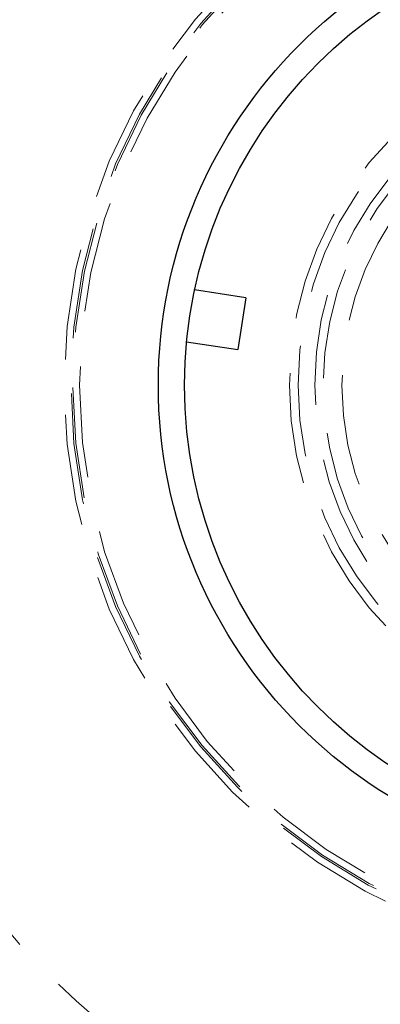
# Model space of a CAD drawing. Header units: millimetres. Extents: x 656 to 900, y 308 to 700.
# Tile 32 of 45: x 674.09 to 678.22, y 668.22 to 679.48. Entities that reach past the tile are written whole.
import ezdxf

# ---------------------------------------------------------------- set-up
doc = ezdxf.new("R2010")
doc.units = ezdxf.units.MM
doc.linetypes.add('HIDDEN', pattern=[1.905, 1.27, -0.635])

msp = doc.modelspace()

# ---------------------------------------------------------------- linework, layer by layer
at = {"color": 7, "linetype": 'HIDDEN', "lineweight": 18}
for p, q in [((676.094, 676.388), (676.086, 676.389)), ((675.994, 675.797), (676.002, 675.795))]:
    msp.add_line(p, q, dxfattribs=at)
at = {"color": 7, "linetype": 'Continuous', "lineweight": 25}
for p, q in [((676.679, 676.298), (676.094, 676.388)), ((676.679, 676.298), (676.587, 675.705)), ((676.002, 675.795), (676.587, 675.705))]:
    msp.add_line(p, q, dxfattribs=at)
for centre, radius in [((681.131, 675.298), 25), ((681.179, 675.298), 5.5), ((681.179, 675.298), 5.2)]:
    msp.add_circle(centre, radius, dxfattribs=at)
at = {"color": 7, "linetype": 'HIDDEN', "lineweight": 18}
for centre, radius in [((681.131, 675.298), 24.6), ((681.131, 675.298), 10.5), ((681.131, 675.298), 9.508), ((681.179, 675.298), 6.578), ((681.179, 675.298), 6.5), ((681.179, 675.298), 6.478), ((681.179, 675.298), 6.402), ((681.179, 675.298), 4), ((681.179, 675.298), 3.9), ((681.179, 675.298), 3.711), ((681.179, 675.298), 3.613), ((681.179, 675.298), 3.4)]:
    msp.add_circle(centre, radius, dxfattribs=at)

doc.saveas('drawing.dxf')
